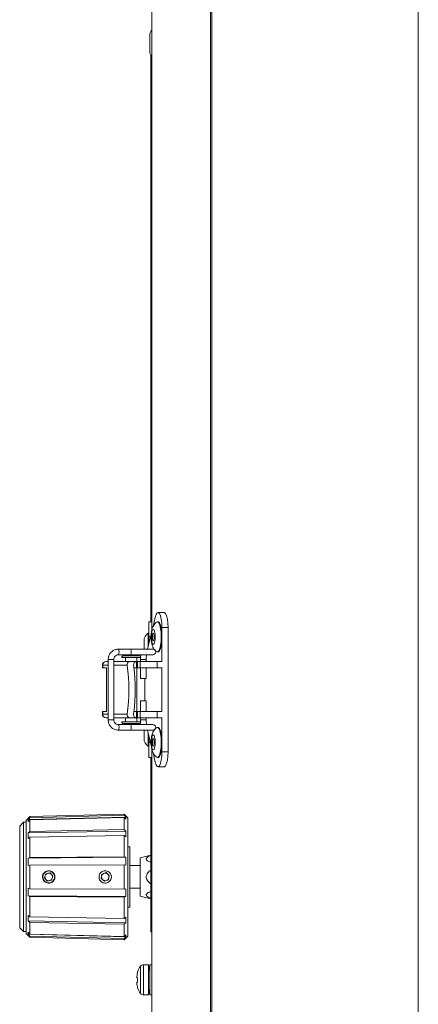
# Model space of a CAD drawing. Header units: millimetres. Extents: x -219 to 1361, y -849 to 661.
# Tile 16 of 73: x -166 to -60, y -675 to -414. Entities that reach past the tile are written whole.
import ezdxf

# ---------------------------------------------------------------- set-up
doc = ezdxf.new("R2010")
doc.units = ezdxf.units.MM

msp = doc.modelspace()

# ---------------------------------------------------------------- linework, layer by layer
at = {"color": 7, "linetype": 'Continuous', "lineweight": 15}
for p, q in [((-115.55, -245.36), (-115.55, -677.36)), ((-115.17, -245.36), (-115.17, -677.36)), ((-60.38, -245.36), (-60.38, -677.36)), ((-131.14, -381.98), (-131.14, -575.68)), ((-131.68, -418.05), (-131.68, -417.86)), ((-131.68, -421.86), (-131.68, -418.05)), ((-131.38, -423.01), (-131.38, -573.36)), ((-130.2, -572.11), (-130.78, -574.56)), ((-127.82, -570.86), (-129.46, -570.86)), ((-131.88, -573.36), (-131.14, -573.36)), ((-131.88, -577.35), (-131.88, -573.36)), ((-129.46, -573.36), (-129.64, -573.36)), ((-131.27, -576.59), (-132.22, -580.61)), ((-131.88, -576.36), (-132.07, -576.36)), ((-132.07, -579.97), (-132.07, -576.36)), ((-131.88, -577.35), (-131.88, -579.19)), ((-128.45, -583.86), (-128.45, -574.86)), ((-128.45, -574.86), (-126.8, -574.86)), ((-126.8, -607.86), (-126.8, -574.86)), ((-133.18, -580.61), (-133.18, -578.36)), ((-136.82, -580.61), (-140.01, -580.61)), ((-140.01, -582.11), (-136.82, -582.11)), ((-138.57, -582.36), (-134.57, -582.36)), ((-130.84, -580.61), (-136.82, -580.61)), ((-136.82, -582.11), (-130.84, -582.11)), ((-129.64, -581.36), (-129.46, -581.36)), ((-144.24, -584.86), (-144.24, -585.56)), ((-144.14, -584.86), (-144.14, -585.56)), ((-143.24, -583.86), (-143.17, -583.86)), ((-143.17, -583.86), (-142.7, -583.86)), ((-142.7, -583.36), (-142.7, -599.36)), ((-141.2, -599.36), (-141.2, -583.36)), ((-141.2, -583.86), (-136.86, -583.86)), ((-139.07, -582.86), (-134.07, -582.86)), ((-138.07, -582.86), (-138.07, -583.86)), ((-136.86, -583.86), (-135.21, -583.86)), ((-135.21, -583.86), (-135.21, -585.56)), ((-135.21, -583.86), (-134.92, -583.86)), ((-135.07, -583.86), (-135.07, -582.86)), ((-134.12, -583.86), (-135.07, -583.86)), ((-134.92, -585.56), (-134.92, -583.86)), ((-134.17, -583.86), (-134.92, -583.86)), ((-134.17, -585.56), (-134.17, -583.86)), ((-134.12, -583.36), (-134.12, -583.86)), ((-129.71, -583.86), (-134.12, -583.86)), ((-132.62, -583.86), (-132.62, -583.36)), ((-129.71, -585.56), (-129.71, -583.86)), ((-128.45, -583.86), (-129.71, -583.86)), ((-144.14, -585.56), (-144.24, -585.56)), ((-143.13, -585.56), (-144.14, -585.56)), ((-143.13, -597.16), (-143.13, -585.56)), ((-135.21, -585.56), (-135.91, -585.56)), ((-135.21, -585.56), (-134.92, -585.56)), ((-135.07, -597.16), (-135.07, -585.56)), ((-134.17, -585.56), (-134.92, -585.56)), ((-134.12, -585.56), (-134.12, -588.36)), ((-129.71, -585.56), (-134.12, -585.56)), ((-132.62, -588.36), (-132.62, -585.56)), ((-128.45, -585.56), (-129.71, -585.56)), ((-128.45, -585.56), (-128.45, -597.16)), ((-132.62, -588.36), (-134.12, -588.36)), ((-133, -588.36), (-133, -594.36)), ((-134.12, -594.36), (-134.12, -597.16)), ((-132.62, -594.36), (-134.12, -594.36)), ((-132.62, -597.16), (-132.62, -594.36)), ((-144.24, -597.16), (-144.24, -597.86)), ((-144.24, -597.16), (-144.14, -597.16)), ((-144.14, -597.16), (-143.13, -597.16)), ((-144.14, -597.16), (-144.14, -597.86)), ((-135.91, -597.16), (-135.21, -597.16)), ((-135.21, -597.16), (-135.21, -598.86)), ((-134.92, -597.16), (-135.21, -597.16)), ((-134.92, -598.86), (-134.92, -597.16)), ((-134.92, -597.16), (-134.17, -597.16)), ((-134.17, -598.86), (-134.17, -597.16)), ((-134.12, -597.16), (-129.71, -597.16)), ((-129.71, -598.86), (-129.71, -597.16)), ((-129.71, -597.16), (-128.45, -597.16)), ((-143.17, -598.86), (-143.24, -598.86)), ((-142.7, -598.86), (-143.17, -598.86)), ((-136.86, -598.86), (-141.2, -598.86)), ((-136.82, -600.61), (-140.01, -600.61)), ((-139.07, -599.86), (-134.07, -599.86)), ((-134.57, -600.36), (-138.57, -600.36)), ((-138.07, -598.86), (-138.07, -599.86)), ((-135.21, -598.86), (-136.86, -598.86)), ((-130.84, -600.61), (-136.82, -600.61)), ((-134.92, -598.86), (-135.21, -598.86)), ((-135.07, -599.86), (-135.07, -598.86)), ((-134.17, -598.86), (-134.92, -598.86)), ((-134.12, -598.86), (-134.12, -599.36)), ((-129.71, -598.86), (-134.12, -598.86)), ((-132.62, -599.36), (-132.62, -598.86)), ((-128.45, -598.86), (-129.71, -598.86)), ((-128.45, -607.86), (-128.45, -598.86)), ((-140.01, -602.11), (-136.82, -602.11)), ((-136.82, -602.11), (-130.84, -602.11)), ((-133.18, -604.36), (-133.18, -602.11)), ((-132.22, -602.11), (-131.25, -606.17)), ((-132.07, -606.36), (-132.07, -602.75)), ((-131.88, -605.37), (-131.88, -603.52)), ((-129.46, -601.36), (-129.64, -601.36)), ((-131.88, -609.36), (-131.88, -605.37)), ((-132.07, -606.36), (-131.88, -606.36)), ((-131.14, -606.98), (-131.14, -664.36)), ((-130.78, -608.14), (-130.2, -610.6)), ((-128.45, -607.86), (-126.8, -607.86)), ((-131.14, -609.36), (-131.88, -609.36)), ((-131.38, -609.36), (-131.38, -655.61)), ((-129.64, -609.36), (-129.46, -609.36)), ((-129.46, -611.86), (-127.82, -611.86)), ((-138.46, -624.37), (-163.46, -625.03)), ((-137.48, -625.35), (-138.46, -624.37)), ((-138.46, -624.69), (-138.46, -624.37)), ((-165.18, -626.56), (-166.18, -627.56)), ((-164.48, -626.56), (-165.18, -626.56)), ((-165.18, -626.56), (-165.18, -655.56)), ((-163.46, -625.03), (-164.48, -626.06)), ((-164.48, -656.06), (-164.48, -626.06)), ((-137.97, -625.17), (-163.97, -625.84)), ((-163.97, -625.84), (-163.46, -625.34)), ((-163.97, -626.37), (-163.97, -625.84)), ((-163.97, -626.37), (-163.46, -625.88)), ((-163.46, -625.34), (-138.46, -624.69)), ((-163.46, -625.03), (-163.46, -625.34)), ((-163.46, -625.88), (-138.46, -625.26)), ((-163.46, -625.88), (-163.46, -629.01)), ((-138.46, -624.69), (-137.97, -625.17)), ((-138.46, -628.51), (-138.46, -625.26)), ((-138.46, -625.26), (-137.97, -625.72)), ((-137.97, -625.72), (-137.97, -625.17)), ((-137.48, -625.35), (-137.48, -656.76)), ((-166.18, -654.56), (-166.18, -627.56)), ((-137.97, -628.88), (-163.97, -629.39)), ((-163.97, -629.39), (-163.46, -629.01)), ((-163.97, -630.83), (-163.97, -629.39)), ((-163.46, -629.01), (-138.46, -628.51)), ((-138.46, -628.51), (-137.97, -628.88)), ((-137.97, -630.38), (-137.97, -628.88)), ((-163.97, -630.83), (-163.46, -630.49)), ((-163.46, -630.49), (-138.46, -630.06)), ((-163.46, -630.49), (-163.46, -635.9)), ((-138.46, -635.69), (-138.46, -630.06)), ((-138.46, -630.06), (-137.97, -630.38)), ((-136.98, -633.06), (-137.48, -633.06)), ((-136.98, -633.06), (-136.98, -649.06)), ((-137.97, -635.85), (-163.97, -636.07)), ((-163.97, -636.07), (-163.46, -635.9)), ((-163.97, -638.03), (-163.97, -636.07)), ((-163.46, -635.9), (-138.46, -635.69)), ((-138.46, -635.69), (-137.97, -635.85)), ((-137.97, -637.9), (-137.97, -635.85)), ((-131.38, -635.26), (-134.18, -635.96)), ((-134.18, -635.96), (-134.18, -641.06)), ((-163.97, -638.03), (-163.46, -637.93)), ((-163.46, -637.93), (-138.46, -637.8)), ((-163.46, -637.93), (-163.46, -644.18)), ((-158.12, -639.96), (-159.25, -640.19)), ((-157.35, -640.82), (-158.12, -639.96)), ((-143.27, -639.92), (-144.36, -640.3)), ((-142.4, -640.67), (-143.27, -639.92)), ((-138.46, -644.31), (-138.46, -637.8)), ((-138.46, -637.8), (-137.97, -637.9)), ((-134.18, -638.06), (-136.98, -638.06)), ((-159.25, -640.19), (-159.61, -641.29)), ((-159.61, -641.29), (-158.85, -642.15)), ((-158.85, -642.15), (-157.72, -641.92)), ((-157.72, -641.92), (-157.35, -640.82)), ((-144.36, -640.3), (-144.57, -641.44)), ((-144.57, -641.44), (-143.7, -642.19)), ((-143.7, -642.19), (-142.61, -641.81)), ((-142.61, -641.81), (-142.4, -640.67)), ((-134.18, -641.06), (-134.18, -646.16)), ((-163.97, -646.04), (-163.97, -644.08)), ((-163.97, -644.08), (-163.46, -644.18)), ((-163.46, -644.18), (-138.46, -644.31)), ((-138.46, -644.31), (-137.97, -644.22)), ((-137.97, -646.26), (-137.97, -644.22)), ((-136.98, -644.06), (-134.18, -644.06)), ((-163.97, -646.04), (-163.46, -646.21)), ((-137.97, -646.26), (-163.97, -646.04)), ((-163.46, -646.21), (-163.46, -651.62)), ((-163.46, -646.21), (-138.46, -646.42)), ((-138.46, -646.42), (-137.97, -646.26)), ((-138.46, -652.05), (-138.46, -646.42)), ((-134.18, -646.16), (-131.38, -646.86)), ((-137.48, -649.06), (-136.98, -649.06)), ((-163.97, -651.28), (-163.46, -651.62)), ((-163.97, -652.72), (-163.97, -651.28)), ((-163.97, -652.72), (-163.46, -653.11)), ((-137.97, -653.23), (-163.97, -652.72)), ((-163.46, -651.62), (-138.46, -652.05)), ((-163.46, -653.11), (-163.46, -656.23)), ((-163.46, -653.11), (-138.46, -653.6)), ((-138.46, -652.05), (-137.97, -651.73)), ((-137.97, -653.23), (-137.97, -651.73)), ((-166.18, -654.56), (-165.18, -655.56)), ((-165.18, -655.56), (-164.48, -655.56)), ((-163.97, -655.75), (-163.46, -656.23)), ((-163.97, -656.27), (-163.97, -655.75)), ((-138.46, -653.6), (-137.97, -653.23)), ((-138.46, -656.85), (-138.46, -653.6)), ((-131.14, -655.61), (-131.38, -655.61)), ((-164.48, -656.06), (-163.46, -657.08)), ((-163.97, -656.27), (-163.46, -656.77)), ((-137.97, -656.94), (-163.97, -656.27)), ((-163.46, -656.23), (-138.46, -656.85)), ((-163.46, -656.77), (-163.46, -657.08)), ((-163.46, -656.77), (-138.46, -657.42)), ((-163.46, -657.08), (-138.46, -657.74)), ((-138.46, -656.85), (-137.97, -656.39)), ((-138.46, -657.74), (-137.48, -656.76)), ((-138.46, -657.42), (-137.97, -656.94)), ((-138.46, -657.74), (-138.46, -657.42)), ((-137.97, -656.94), (-137.97, -656.39)), ((-134.88, -666.25), (-135.1, -667.76)), ((-134.88, -666.24), (-134.88, -666.25)), ((-132, -664.36), (-133.32, -664.36)), ((-131.67, -664.36), (-132, -666.06)), ((-132, -672.36), (-132, -664.36)), ((-131.14, -664.36), (-131.67, -664.36)), ((-131.67, -672.36), (-131.67, -664.36)), ((-131.12, -664.36), (-131.14, -664.36)), ((-131.14, -664.36), (-131.14, -664.36)), ((-131.12, -677.36), (-131.12, -664.36)), ((-134.88, -667.82), (-134.88, -668.95)), ((-134.88, -668.92), (-135.1, -668.96)), ((-134.88, -668.95), (-135.1, -668.96)), ((-134.88, -670.47), (-134.88, -670.47)), ((-132, -670.66), (-131.67, -672.36)), ((-133.32, -672.36), (-132, -672.36)), ((-131.67, -672.36), (-131.12, -672.36))]:
    msp.add_line(p, q, dxfattribs=at)
at = {"color": 8, "linetype": 'Continuous', "lineweight": 15}
for p, q in [((-131.14, -381.98), (-131.14, -575.68)), ((-131.44, -577.35), (-131.88, -577.35)), ((-144.14, -584.86), (-144.24, -584.86)), ((-142.7, -584.86), (-144.14, -584.86)), ((-142.7, -583.36), (-141.76, -583.36)), ((-141.76, -583.36), (-141.2, -583.36)), ((-137.65, -584.86), (-141.2, -584.86)), ((-132.62, -583.36), (-134.12, -583.36)), ((-144.24, -597.86), (-144.14, -597.86)), ((-144.14, -597.86), (-142.7, -597.86)), ((-141.2, -597.86), (-137.65, -597.86)), ((-142.7, -599.36), (-141.76, -599.36)), ((-141.76, -599.36), (-141.2, -599.36)), ((-132.62, -599.36), (-134.12, -599.36)), ((-131.88, -605.37), (-131.44, -605.37)), ((-131.14, -606.98), (-131.14, -664.36)), ((-134.1, -671.98), (-134.1, -664.73)), ((-133.32, -672.36), (-133.32, -664.36))]:
    msp.add_line(p, q, dxfattribs=at)
at = {"color": 7, "linetype": 'Continuous', "lineweight": 15, "flags": 128}
for points in [[(-128.45, -574.86), (-128.49, -573.68), (-128.62, -572.61), (-128.83, -571.74), (-129.09, -571.14), (-129.38, -570.87), (-129.68, -570.95), (-129.96, -571.38), (-130.2, -572.11)], [(-126.8, -574.86), (-126.85, -573.68), (-126.98, -572.61), (-127.18, -571.74), (-127.44, -571.14), (-127.73, -570.87), (-127.82, -570.86)], [(-128.63, -577.36), (-128.67, -576.18), (-128.8, -575.1), (-129.01, -574.23), (-129.27, -573.63), (-129.56, -573.37), (-129.81, -573.41)], [(-128.45, -577.36), (-128.49, -576.18), (-128.63, -575.1), (-128.83, -574.23), (-129.09, -573.63), (-129.38, -573.37), (-129.46, -573.36)], [(-130.21, -577.36), (-130.25, -576.59), (-130.36, -575.94), (-130.52, -575.51), (-130.72, -575.36), (-130.91, -575.51), (-131.08, -575.94), (-131.19, -576.59), (-131.22, -577.36), (-131.19, -578.12), (-131.08, -578.77), (-130.91, -579.2), (-130.72, -579.36), (-130.52, -579.2), (-130.36, -578.77), (-130.25, -578.12), (-130.21, -577.36)], [(-130.97, -577.36), (-130.95, -577.74), (-130.9, -578.06), (-130.81, -578.28), (-130.72, -578.36), (-130.62, -578.28), (-130.54, -578.06), (-130.48, -577.74), (-130.47, -577.36), (-130.48, -576.97), (-130.54, -576.65), (-130.62, -576.43), (-130.72, -576.36), (-130.81, -576.43), (-130.9, -576.65), (-130.95, -576.97), (-130.97, -577.36)], [(-129.81, -581.3), (-129.56, -581.34), (-129.27, -581.08), (-129.01, -580.48), (-128.8, -579.61), (-128.67, -578.53), (-128.63, -577.36)], [(-129.46, -581.36), (-129.38, -581.34), (-129.09, -581.08), (-128.83, -580.48), (-128.63, -579.61), (-128.49, -578.53), (-128.45, -577.36)], [(-130.21, -605.36), (-130.25, -604.59), (-130.36, -603.94), (-130.52, -603.51), (-130.72, -603.36), (-130.91, -603.51), (-131.08, -603.94), (-131.19, -604.59), (-131.22, -605.36), (-131.19, -606.12), (-131.08, -606.77), (-130.91, -607.2), (-130.72, -607.36), (-130.52, -607.2), (-130.36, -606.77), (-130.25, -606.12), (-130.21, -605.36)], [(-128.63, -605.36), (-128.67, -604.18), (-128.8, -603.1), (-129.01, -602.23), (-129.27, -601.63), (-129.56, -601.37), (-129.81, -601.41)], [(-128.45, -605.36), (-128.49, -604.18), (-128.63, -603.1), (-128.83, -602.23), (-129.09, -601.63), (-129.38, -601.37), (-129.46, -601.36)], [(-130.97, -605.36), (-130.95, -605.74), (-130.9, -606.06), (-130.81, -606.28), (-130.72, -606.36), (-130.62, -606.28), (-130.54, -606.06), (-130.48, -605.74), (-130.47, -605.36), (-130.48, -604.97), (-130.54, -604.65), (-130.62, -604.43), (-130.72, -604.36), (-130.81, -604.43), (-130.9, -604.65), (-130.95, -604.97), (-130.97, -605.36)], [(-129.81, -609.3), (-129.56, -609.34), (-129.27, -609.08), (-129.01, -608.48), (-128.8, -607.61), (-128.67, -606.53), (-128.63, -605.36)], [(-129.46, -609.36), (-129.38, -609.34), (-129.09, -609.08), (-128.83, -608.48), (-128.63, -607.61), (-128.49, -606.53), (-128.45, -605.36)], [(-130.2, -610.6), (-129.96, -611.34), (-129.68, -611.76), (-129.38, -611.84), (-129.09, -611.57), (-128.83, -610.98), (-128.62, -610.1), (-128.49, -609.03), (-128.45, -607.86)], [(-127.82, -611.86), (-127.73, -611.84), (-127.44, -611.57), (-127.18, -610.98), (-126.98, -610.1), (-126.85, -609.03), (-126.8, -607.86)]]:
    msp.add_lwpolyline(points, dxfattribs=at)
at = {"color": 8, "linetype": 'Continuous', "lineweight": 15, "flags": 128}
msp.add_lwpolyline([(-139.82, -581.36), (-139.84, -581.64), (-139.88, -581.89), (-139.94, -582.05), (-140.01, -582.11), (-140.01, -582.11)], dxfattribs=at)
at = {"color": 7, "linetype": 'Continuous', "lineweight": 15}
msp.add_circle((-158.48, -641.06), 1.6, dxfattribs=at)
for centre, radius, start, end in [((-129.33, -417.86), 2.35, 140.4063, 180), ((-129.33, -421.86), 2.35, 180, 219.5937), ((-130.83, -578.36), 2.35, 121.7519, 180), ((-138.57, -582.86), 0.5, 90, 180), ((-134.57, -582.86), 0.5, 360, 90), ((-130.84, -581.36), 0.75, 270, 90), ((-143.24, -584.86), 1, 90, 180), ((-143.16, -584.84), 0.984, 90.9606, 180.9303), ((-182.71, -591.36), 45.52, 351.7907, 8.2093), ((-181.76, -591.36), 46.22, 352.6198, 7.3802), ((-143.24, -597.86), 1, 180, 270), ((-143.16, -597.87), 0.984, 179.0697, 269.0394), ((-138.57, -599.86), 0.5, 180, 270), ((-134.57, -599.86), 0.5, 270, 0), ((-130.84, -601.36), 0.75, 270, 90), ((-130.83, -604.36), 2.35, 180, 238.2481), ((-158.48, -641.06), 1, 101.7523, 161.7523), ((-158.48, -641.06), 1, 41.7523, 101.7523), ((-143.48, -641.06), 1, 109.3586, 169.3586), ((-143.48, -641.06), 1, 49.3586, 109.3586), ((-158.48, -641.06), 1, 161.7523, 221.7523), ((-158.48, -641.06), 1, 221.7523, 281.7523), ((-158.48, -641.06), 1, 281.7523, 341.7523), ((-158.48, -641.06), 1, 341.7523, 41.7523), ((-143.48, -641.06), 1, 169.3586, 229.3586), ((-143.48, -641.06), 1, 229.3586, 289.3586), ((-143.48, -641.06), 1, 289.3586, 349.3586), ((-143.48, -641.06), 1, 349.3586, 49.3586), ((-130.6, -667.56), 4.5, 141.0552, 162.9889), ((-133.32, -665.36), 1, 90, 141.0552), ((-130.6, -669.16), 4.5, 197.034, 218.9448), ((-133.32, -671.36), 1, 218.9448, 270)]:
    msp.add_arc(centre, radius, start, end, dxfattribs=at)
at = {"color": 8, "linetype": 'Continuous', "lineweight": 15}
for centre, radius, start, end in [((-140.71, -581.18), 0.902, 348.782, 39.571), ((-137.51, -581.18), 0.901, 348.7713, 39.5925), ((-137.51, -581.53), 0.901, 320.4066, 11.2297), ((-140.71, -601.18), 0.903, 348.7999, 39.5296), ((-137.51, -601.18), 0.901, 348.7703, 39.5934), ((-140.71, -601.53), 0.902, 320.4252, 11.2197), ((-137.51, -601.53), 0.901, 320.4075, 11.2287)]:
    msp.add_arc(centre, radius, start, end, dxfattribs=at)
at = {"color": 7, "linetype": 'Continuous', "lineweight": 15}
for points, knots in [([(-129.85, -573.44), (-130.02, -573.57), (-130.36, -573.85), (-130.73, -574.39), (-131, -575.01), (-131.19, -575.76), (-131.3, -576.71), (-131.31, -577.76), (-131.21, -578.82), (-131.02, -579.67), (-130.7, -580.38), (-130.32, -580.92), (-129.98, -581.16), (-129.83, -581.26)], [0, 0, 0, 0, 0.073044, 0.145279, 0.223369, 0.322577, 0.431139, 0.542905, 0.654529, 0.778287, 0.861421, 0.941757, 1, 1, 1, 1]), ([(-140.01, -580.61), (-140.2, -580.62), (-140.68, -580.65), (-141.43, -580.96), (-142.12, -581.58), (-142.6, -582.41), (-142.66, -583.04), (-142.7, -583.36)], [0, 0, 0, 0, 0.131294, 0.346314, 0.561825, 0.777897, 1, 1, 1, 1]), ([(-141.2, -583.36), (-141.19, -583.27), (-141.18, -583.03), (-141.03, -582.66), (-140.73, -582.32), (-140.36, -582.13), (-140.11, -582.11), (-140.01, -582.11)], [0, 0, 0, 0, 0.131042, 0.358543, 0.591307, 0.829813, 1, 1, 1, 1]), ([(-134.01, -582.11), (-134.03, -582.16), (-134.09, -582.44), (-134.12, -582.89), (-134.12, -583.26), (-134.12, -583.36)], [0, 0, 0, 0, 0.163044, 0.788982, 1, 1, 1, 1]), ([(-132.62, -583.36), (-132.62, -583.23), (-132.62, -582.91), (-132.57, -582.45), (-132.52, -582.21), (-132.49, -582.11)], [0, 0, 0, 0, 0.256643, 0.677267, 1, 1, 1, 1]), ([(-136.86, -583.86), (-136.95, -583.86), (-137.13, -583.88), (-137.36, -584.01), (-137.54, -584.2), (-137.67, -584.49), (-137.66, -584.72), (-137.65, -584.86)], [0, 0, 0, 0, 0.167545, 0.334522, 0.514963, 0.730264, 1, 1, 1, 1]), ([(-135.93, -585.42), (-135.95, -585.12), (-135.98, -584.72), (-135.84, -584.26), (-135.68, -584.04), (-135.49, -583.9), (-135.32, -583.86), (-135.23, -583.86), (-135.21, -583.86)], [0, 0, 0, 0, 0.438979, 0.602544, 0.767043, 0.876421, 0.969293, 1, 1, 1, 1]), ([(-137.65, -597.86), (-137.66, -598), (-137.67, -598.28), (-137.49, -598.59), (-137.24, -598.79), (-137.02, -598.85), (-136.88, -598.86), (-136.86, -598.86)], [0, 0, 0, 0, 0.294994, 0.563597, 0.756763, 0.951141, 1, 1, 1, 1]), ([(-135.21, -598.86), (-135.29, -598.85), (-135.44, -598.83), (-135.65, -598.71), (-135.85, -598.45), (-135.98, -597.97), (-135.95, -597.55), (-135.93, -597.29)], [0, 0, 0, 0, 0.104426, 0.208169, 0.364462, 0.619699, 1, 1, 1, 1]), ([(-142.7, -599.36), (-142.69, -599.54), (-142.66, -600.04), (-142.35, -600.81), (-141.74, -601.53), (-140.93, -602.01), (-140.32, -602.07), (-140.01, -602.11)], [0, 0, 0, 0, 0.129861, 0.347547, 0.566006, 0.783957, 1, 1, 1, 1]), ([(-140.01, -600.61), (-140.09, -600.6), (-140.32, -600.59), (-140.68, -600.42), (-141.02, -600.08), (-141.18, -599.69), (-141.19, -599.44), (-141.2, -599.36)], [0, 0, 0, 0, 0.130229, 0.379063, 0.628172, 0.869235, 1, 1, 1, 1]), ([(-134.12, -599.36), (-134.12, -599.51), (-134.12, -599.95), (-134.06, -600.34), (-134.03, -600.61)], [0, 0, 0, 0, 0.34184, 1, 1, 1, 1]), ([(-132.49, -600.61), (-132.5, -600.56), (-132.54, -600.42), (-132.6, -600.05), (-132.62, -599.65), (-132.62, -599.41), (-132.62, -599.36)], [0, 0, 0, 0, 0.165098, 0.49832, 0.888025, 1, 1, 1, 1]), ([(-129.85, -601.44), (-130.02, -601.57), (-130.36, -601.85), (-130.73, -602.39), (-131, -603.01), (-131.19, -603.76), (-131.3, -604.71), (-131.31, -605.76), (-131.21, -606.82), (-131.02, -607.67), (-130.7, -608.38), (-130.32, -608.92), (-129.98, -609.16), (-129.83, -609.26)], [0, 0, 0, 0, 0.073044, 0.145278, 0.223369, 0.322576, 0.431138, 0.542904, 0.654528, 0.778286, 0.861419, 0.941756, 1, 1, 1, 1]), ([(-131.38, -637.18), (-131.64, -637.09), (-132.05, -636.94), (-132.45, -636.64), (-132.62, -636.35), (-132.54, -636.05), (-132.15, -635.71), (-131.72, -635.48), (-131.39, -635.37), (-131.38, -635.37)], [0, 0, 0, 0, 0.207017, 0.339571, 0.473502, 0.592367, 0.734411, 0.997345, 1, 1, 1, 1]), ([(-159.65, -642.22), (-159.77, -642.08), (-160.01, -641.79), (-160.15, -641.24), (-160.12, -640.68), (-159.9, -640.15), (-159.53, -639.74), (-159.03, -639.47), (-158.48, -639.37), (-157.92, -639.47), (-157.43, -639.75), (-157.06, -640.17), (-156.84, -640.69), (-156.81, -641.25), (-156.97, -641.79), (-157.3, -642.25), (-157.76, -642.57), (-158.3, -642.73), (-158.87, -642.69), (-159.33, -642.5), (-159.56, -642.3), (-159.65, -642.22)], [0, 0, 0, 0, 0.053663, 0.107333, 0.160903, 0.214403, 0.268019, 0.321718, 0.375268, 0.428655, 0.482175, 0.536, 0.589861, 0.643378, 0.696612, 0.749997, 0.803763, 0.857651, 0.911281, 0.964676, 1, 1, 1, 1]), ([(-144.64, -642.23), (-144.76, -642.09), (-145, -641.8), (-145.15, -641.25), (-145.13, -640.69), (-144.91, -640.17), (-144.54, -639.75), (-144.04, -639.47), (-143.49, -639.37), (-142.93, -639.47), (-142.44, -639.74), (-142.06, -640.16), (-141.85, -640.68), (-141.81, -641.24), (-141.97, -641.78), (-142.29, -642.24), (-142.75, -642.57), (-143.29, -642.73), (-143.85, -642.69), (-144.32, -642.51), (-144.55, -642.31), (-144.64, -642.23)], [0, 0, 0, 0, 0.053668, 0.107338, 0.160918, 0.214428, 0.268046, 0.321742, 0.375302, 0.428703, 0.482228, 0.536044, 0.589902, 0.643436, 0.696689, 0.750077, 0.803831, 0.857715, 0.91136, 0.964772, 1, 1, 1, 1]), ([(-131.38, -642.89), (-131.41, -642.87), (-131.75, -642.65), (-132.18, -642.19), (-132.55, -641.51), (-132.61, -640.96), (-132.47, -640.43), (-132.08, -639.81), (-131.65, -639.45), (-131.38, -639.22)], [0, 0, 0, 0, 0.019606, 0.270912, 0.409099, 0.520669, 0.631792, 0.768884, 1, 1, 1, 1]), ([(-131.38, -646.71), (-131.64, -646.61), (-132.05, -646.46), (-132.45, -646.16), (-132.62, -645.88), (-132.54, -645.58), (-132.15, -645.24), (-131.72, -645.01), (-131.39, -644.9), (-131.38, -644.9)], [0, 0, 0, 0, 0.207017, 0.339571, 0.473502, 0.592367, 0.734411, 0.997345, 1, 1, 1, 1]), ([(-135.1, -667.76), (-135.1, -667.77), (-135.09, -667.77), (-134.97, -667.8), (-134.88, -667.82)], [0, 0, 0, 0, 0.209593, 1, 1, 1, 1]), ([(-135.1, -668.96), (-135.1, -669.07), (-135.09, -669.58), (-134.97, -670.08), (-134.88, -670.47)], [0, 0, 0, 0, 0.209592, 1, 1, 1, 1])]:
    msp.add_open_spline(points, degree=3, knots=knots, dxfattribs=at)

doc.saveas('drawing.dxf')
